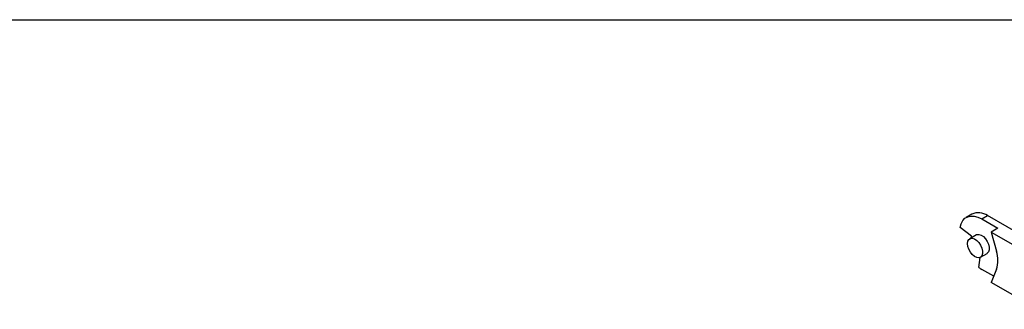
# Model space of a CAD drawing. Header units: millimetres. Extents: x 19 to 819, y 19 to 629.
# Tile 3 of 8: x 491 to 601, y 596 to 629. Entities that reach past the tile are written whole.
import ezdxf

# ---------------------------------------------------------------- set-up
doc = ezdxf.new("R2010")
doc.units = ezdxf.units.MM
doc.header["$LTSCALE"] = 3
doc.layers.add('TEXT', color=140, linetype='Continuous', lineweight=25)

msp = doc.modelspace()

# ---------------------------------------------------------------- linework, layer by layer
for p, q in [((597.254, 606.911), (596.618, 606.543)), ((598.343, 606.372), (598.979, 606.74)), ((598.343, 606.372), (600.152, 605.328)), ((604.593, 603.499), (598.979, 606.74)), ((597.204, 604.444), (595.94, 605.431)), ((600.152, 605.328), (599.41, 604.899)), ((599.41, 604.899), (604.601, 601.903)), ((599.41, 604.899), (599.982, 602.753)), ((597.743, 604.595), (597, 604.166)), ((597.187, 604.274), (597.204, 604.444)), ((598.012, 600.955), (598.153, 602.064)), ((598.2, 602.087), (598.943, 602.516)), ((599.68, 599.966), (598.343, 600.738)), ((599.982, 600.75), (599.41, 599.265)), ((604.601, 596.268), (599.41, 599.265))]:
    msp.add_line(p, q)
at = {"flags": 128}
for points in [[(595.94, 605.431), (596.05, 605.842), (596.23, 606.183), (596.474, 606.445), (596.775, 606.619), (597.123, 606.699), (597.508, 606.684), (597.919, 606.574), (598.343, 606.372)], [(596.752, 603.617), (596.789, 603.884), (596.899, 604.083), (597.071, 604.198), (597.29, 604.218), (597.537, 604.14), (597.789, 603.973), (598.024, 603.73), (598.222, 603.434), (598.365, 603.11), (598.439, 602.788), (598.439, 602.496), (598.365, 602.26), (598.222, 602.101), (598.024, 602.033), (597.789, 602.062), (597.537, 602.186), (597.29, 602.394), (597.071, 602.666), (596.899, 602.979), (596.789, 603.306), (596.752, 603.617)], [(597.743, 604.595), (597.814, 604.627), (598.033, 604.646), (598.279, 604.569), (598.531, 604.402), (598.767, 604.159), (598.965, 603.863), (599.107, 603.539), (599.182, 603.217), (599.182, 602.925), (599.107, 602.689), (598.965, 602.53), (598.943, 602.516)]]:
    msp.add_lwpolyline(points, dxfattribs=at)
for centre, radius, start, end in [((597.974, 605.383), 1.689, 53.47043, 115.21911), ((596.806, 601.752), 3.331, 342.50572, 17.49428), ((600.141, 603.841), 3.586, 233.58038, 239.89949)]:
    msp.add_arc(centre, radius, start, end)
at = {"layer": 'TEXT'}
msp.add_line((19.05, 628.65), (819.15, 628.65), dxfattribs=at)

doc.saveas('drawing.dxf')
